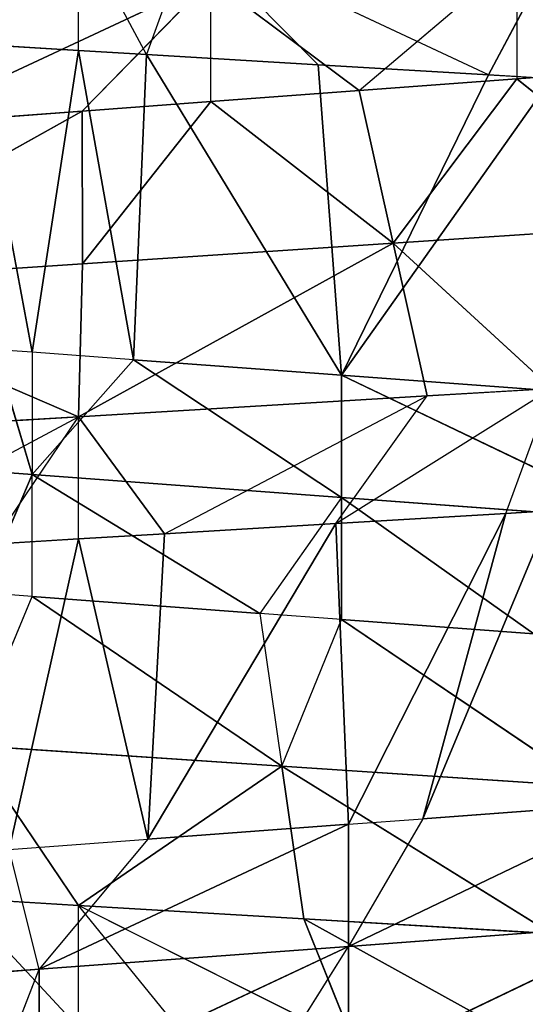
# Model space of a CAD drawing. Extents: x 186 to 416, y 0 to 124.
# Tile 147 of 256: x 245.636 to 245.998, y 37.342 to 38.047. Entities that reach past the tile are written whole.
import ezdxf

# ---------------------------------------------------------------- set-up
doc = ezdxf.new("R2010")
doc.units = 0
doc.header["$LTSCALE"] = 25.4
doc.layers.get('0').update_dxf_attribs({"color": 13, "linetype": 'CONTINUOUS'})

# ---------------------------------------------------------------- blocks, each defined once
blk = doc.blocks.new('PILLS-I-PLAFON-8266-8272_0')
at = {"color": 250}
for p, q in [((60.6, 53.00964, 86.49916), (60.35656, 52.99438, 86.51373)), ((60.6, 53.00964, 86.49916), (60.35656, 52.99438, 86.51373)), ((60.38021, 52.80642, 86.40435), (60.6, 53.00964, 86.49916)), ((60.38021, 52.80642, 86.40435), (60.6, 53.00964, 86.49916)), ((60.4155, 53.00089, 86.5977), (60.6, 53.00964, 86.49916)), ((60.53829, 53.00866, 86.59035), (60.6, 53.00964, 86.49916)), ((60.53829, 53.00866, 86.59035), (60.6, 53.00964, 86.58666)), ((60.55028, 52.62997, 86.8091), (60.6, 53.00964, 86.58666)), ((60.55028, 52.62997, 86.8091), (60.6, 53.00964, 86.58666)), ((60.6, 53.00964, 86.58666), (60.6, 53.00964, 86.49916)), ((60.66146, 53.00867, 86.58298), (60.6, 53.00964, 86.49916)), ((60.84954, 52.99361, 86.48423), (60.6, 53.00964, 86.49916)), ((60.64952, 52.62997, 86.80173), (60.6, 53.00964, 86.58666)), ((60.64952, 52.62997, 86.80173), (60.6, 53.00964, 86.58666)), ((60.6, 53.00964, 86.58666), (60.66146, 53.00867, 86.58298)), ((60.82529, 52.80573, 86.37486), (60.6, 53.00964, 86.49916)), ((60.84954, 52.99361, 86.48423), (60.6, 53.00964, 86.49916)), ((60.82529, 52.80573, 86.37486), (60.6, 53.00964, 86.49916)), ((60.60278, 52.82019, 86.3896), (60.6, 53.00964, 86.49916)), ((60.60278, 52.82019, 86.3896), (60.6, 53.00964, 86.49916)), ((60.64952, 52.62997, 86.80173), (60.66146, 53.00867, 86.58298)), ((60.64952, 52.62997, 86.80173), (60.66146, 53.00867, 86.58298)), ((60.66146, 53.00867, 86.58298), (60.84954, 52.99361, 86.48423)), ((60.66146, 53.00867, 86.58298), (60.78426, 53.00092, 86.57564)), ((60.64952, 52.62997, 86.80173), (60.78426, 53.00092, 86.57564)), ((60.64952, 52.62997, 86.80173), (60.78426, 53.00092, 86.57564)), ((60.78426, 53.00092, 86.57564), (60.84954, 52.99361, 86.48423)), ((60.78426, 53.00092, 86.57564), (60.93861, 52.98002, 86.4789)), ((60.79341, 52.6188, 86.79105), (60.78426, 53.00092, 86.57564)), ((60.79341, 52.6188, 86.79105), (60.78426, 53.00092, 86.57564)), ((60.78426, 53.00092, 86.57564), (60.90596, 52.98549, 86.56836)), ((60.84954, 52.99361, 86.48423), (60.82529, 52.80573, 86.37486)), ((60.84954, 52.99361, 86.48423), (60.82529, 52.80573, 86.37486)), ((60.93861, 52.98002, 86.4789), (60.84954, 52.99361, 86.48423)), ((60.79341, 52.6188, 86.79105), (60.90596, 52.98549, 86.56836)), ((60.79341, 52.6188, 86.79105), (60.90596, 52.98549, 86.56836)), ((60.84651, 52.61129, 86.78711), (60.90596, 52.98549, 86.56836)), ((60.84651, 52.61129, 86.78711), (60.90596, 52.98549, 86.56836)), ((60.90596, 52.98549, 86.56836), (60.93861, 52.98002, 86.4789)), ((60.90596, 52.98549, 86.56836), (60.93861, 52.98002, 86.56641)), ((60.93861, 52.98002, 86.4789), (60.82529, 52.80573, 86.37486)), ((60.93861, 52.98002, 86.4789), (60.82529, 52.80573, 86.37486)), ((60.84651, 52.61129, 86.78711), (60.93861, 52.98002, 86.56641)), ((60.84651, 52.61129, 86.78711), (60.93861, 52.98002, 86.56641)), ((60.38021, 52.80642, 86.40435), (60.60278, 52.82019, 86.3896)), ((60.38021, 52.80642, 86.40435), (60.60278, 52.82019, 86.3896)), ((60.60278, 52.82019, 86.3896), (60.60249, 52.63075, 86.28023)), ((60.60278, 52.82019, 86.3896), (60.60249, 52.63075, 86.28023)), ((60.60278, 52.82019, 86.3896), (60.69468, 52.6279, 86.27338)), ((60.60278, 52.82019, 86.3896), (60.69468, 52.6279, 86.27338)), ((60.60278, 52.82019, 86.3896), (60.82529, 52.80573, 86.37486)), ((60.60278, 52.82019, 86.3896), (60.82529, 52.80573, 86.37486)), ((60.38021, 52.80642, 86.40435), (60.60249, 52.63075, 86.28023)), ((60.38021, 52.80642, 86.40435), (60.60249, 52.63075, 86.28023)), ((60.82529, 52.80573, 86.37486), (60.69468, 52.6279, 86.27338)), ((60.82529, 52.80573, 86.37486), (60.69468, 52.6279, 86.27338)), ((60.82529, 52.80573, 86.37486), (60.80105, 52.61784, 86.26548)), ((60.82529, 52.80573, 86.37486), (60.80105, 52.61784, 86.26548)), ((60.82529, 52.80573, 86.37486), (60.91389, 52.59908, 86.2571)), ((61.04245, 52.76369, 86.36047), (60.82529, 52.80573, 86.37486)), ((61.04245, 52.76369, 86.36047), (60.82529, 52.80573, 86.37486)), ((60.82529, 52.80573, 86.37486), (60.91389, 52.59908, 86.2571)), ((61.04245, 52.76369, 86.36047), (60.91389, 52.59908, 86.2571)), ((61.04245, 52.76369, 86.36047), (60.91389, 52.59908, 86.2571)), ((60.3511, 52.61092, 86.91139), (60.57183, 52.6305, 86.895)), ((60.3511, 52.61092, 86.91139), (60.57183, 52.6305, 86.895)), ((60.47267, 52.62559, 86.28987), (60.60249, 52.63075, 86.28023)), ((60.47267, 52.62559, 86.28987), (60.60249, 52.63075, 86.28023)), ((60.47267, 52.62559, 86.28987), (60.69468, 52.6279, 86.18588)), ((60.47267, 52.62559, 86.28987), (60.69468, 52.6279, 86.18588)), ((60.53671, 52.62948, 86.98512), (60.57183, 52.6305, 86.895)), ((60.57183, 52.6305, 86.895), (60.55028, 52.62997, 86.8091)), ((60.55028, 52.62997, 86.8091), (60.64952, 52.62997, 86.80173)), ((60.79341, 52.6188, 86.79105), (60.57183, 52.6305, 86.895)), ((60.57183, 52.6305, 86.895), (60.79341, 52.6188, 86.87855)), ((60.79341, 52.6188, 86.79105), (60.57183, 52.6305, 86.895)), ((60.64952, 52.62997, 86.80173), (60.57183, 52.6305, 86.895)), ((60.57183, 52.6305, 86.98251), (60.57183, 52.6305, 86.895)), ((60.57183, 52.6305, 86.98251), (60.79341, 52.6188, 86.87855)), ((60.57183, 52.6305, 86.895), (60.79341, 52.6188, 86.87855)), ((60.57183, 52.6305, 86.98251), (60.79341, 52.6188, 86.87855)), ((60.60249, 52.63075, 86.28023), (60.69468, 52.6279, 86.18588)), ((60.60249, 52.63075, 86.28023), (60.69468, 52.6279, 86.27338)), ((60.64952, 52.62997, 86.80173), (60.79341, 52.6188, 86.79105)), ((60.64952, 52.62997, 86.80173), (60.79341, 52.6188, 86.79105)), ((60.69468, 52.6279, 86.27338), (60.69468, 52.6279, 86.18588)), ((60.80105, 52.61784, 86.26548), (60.69468, 52.6279, 86.18588)), ((60.69468, 52.6279, 86.27338), (60.80105, 52.61784, 86.26548)), ((60.73582, 52.62487, 86.97033), (60.79341, 52.6188, 86.87855)), ((60.79341, 52.6188, 86.79105), (60.84651, 52.61129, 86.78711)), ((60.84651, 52.61129, 86.78711), (60.79341, 52.6188, 86.87855)), ((60.79341, 52.6188, 86.87855), (61.00927, 52.57651, 86.77502)), ((60.79341, 52.6188, 86.79105), (60.79341, 52.6188, 86.87855)), ((60.79341, 52.6188, 86.96605), (60.79341, 52.6188, 86.87855)), ((60.79341, 52.6188, 86.96605), (61.00927, 52.57651, 86.86252)), ((61.00927, 52.57651, 86.86252), (60.79341, 52.6188, 86.87855)), ((61.00927, 52.57651, 86.86252), (60.79341, 52.6188, 86.87855)), ((60.79341, 52.6188, 86.87855), (61.00927, 52.57651, 86.77502)), ((60.79341, 52.6188, 86.96605), (61.00927, 52.57651, 86.86252)), ((60.80105, 52.61784, 86.26548), (60.91389, 52.59908, 86.1696)), ((60.80105, 52.61784, 86.26548), (60.91389, 52.59908, 86.2571)), ((60.84651, 52.61129, 86.78711), (61.00927, 52.57651, 86.77502)), ((60.84651, 52.61129, 86.78711), (61.00927, 52.57651, 86.77502)), ((60.91389, 52.59908, 86.1696), (60.91389, 52.59908, 86.2571)), ((60.91389, 52.59908, 86.2571), (60.99484, 52.58033, 86.25109)), ((61.00439, 49.54146, 86.57294), (60.78833, 49.49986, 86.4694)), ((60.78833, 49.49986, 86.5569), (61.00439, 49.54146, 86.57294)), ((60.78833, 49.49986, 86.5569), (61.00439, 49.54146, 86.57294)), ((61.00439, 49.54146, 86.57294), (60.78833, 49.49986, 86.4694)), ((60.93321, 49.52427, 86.48016), (60.78833, 49.49986, 86.4694)), ((60.93321, 49.52427, 86.48016), (60.78833, 49.49986, 86.4694)), ((60.92593, 49.52271, 86.65462), (60.78833, 49.49986, 86.5569)), ((60.92593, 49.52271, 86.65462), (60.78833, 49.49986, 86.5569)), ((60.92593, 49.52271, 86.65462), (60.78833, 49.49986, 86.6444)), ((60.92593, 49.52271, 86.65462), (60.78833, 49.49986, 86.6444)), ((60.34606, 49.50919, 86.52406), (60.5667, 49.48888, 86.54044)), ((60.34606, 49.50919, 86.52406), (60.5667, 49.48888, 86.54044)), ((60.78833, 49.49986, 86.5569), (60.5667, 49.48888, 86.54044)), ((60.78833, 49.49986, 86.5569), (60.5667, 49.48888, 86.54044)), ((60.78833, 49.49986, 86.4694), (60.63926, 49.48902, 86.45833)), ((60.63926, 49.48902, 86.45833), (60.78833, 49.49986, 86.5569)), ((60.63926, 49.48902, 86.45833), (60.78833, 49.49986, 86.5569)), ((60.78833, 49.49986, 86.4694), (60.63926, 49.48902, 86.45833)), ((60.64873, 49.11025, 86.23958), (60.78833, 49.49986, 86.4694)), ((60.64873, 49.11025, 86.23958), (60.78833, 49.49986, 86.4694)), ((60.78833, 49.49986, 86.6444), (60.72989, 49.4939, 86.64006)), ((60.78833, 49.49986, 86.5569), (60.72989, 49.4939, 86.64006)), ((60.74555, 49.30511, 86.74944), (60.78833, 49.49986, 86.6444)), ((60.7716, 49.11721, 86.24693), (60.78833, 49.49986, 86.4694)), ((60.7716, 49.11721, 86.24693), (60.78833, 49.49986, 86.4694)), ((60.78833, 49.49986, 86.4694), (60.93861, 49.13927, 86.25692)), ((60.78833, 49.49986, 86.4694), (60.93861, 49.13927, 86.25692)), ((60.78833, 49.49986, 86.4694), (60.89345, 49.13185, 86.25422)), ((60.78833, 49.49986, 86.4694), (60.89345, 49.13185, 86.25422)), ((60.78833, 49.49986, 86.5569), (60.78833, 49.49986, 86.4694)), ((60.78833, 49.49986, 86.5569), (60.78833, 49.49986, 86.4694)), ((60.78833, 49.49986, 86.5569), (60.78833, 49.49986, 86.6444)), ((60.96523, 49.33738, 86.76399), (60.78833, 49.49986, 86.6444)), ((60.96523, 49.33738, 86.76399), (60.78833, 49.49986, 86.6444)), ((60.5667, 49.48888, 86.62794), (60.53075, 49.49006, 86.62527)), ((60.53075, 49.49006, 86.62527), (60.5667, 49.48888, 86.54044)), ((60.5667, 49.48888, 86.45294), (60.54003, 49.48967, 86.45096)), ((60.5667, 49.48888, 86.54044), (60.54003, 49.48967, 86.45096)), ((60.5667, 49.48888, 86.54044), (60.72989, 49.4939, 86.64006)), ((60.72989, 49.4939, 86.64006), (60.5667, 49.48888, 86.62794)), ((60.5667, 49.48888, 86.54044), (60.72989, 49.4939, 86.64006)), ((60.72989, 49.4939, 86.64006), (60.5667, 49.48888, 86.62794)), ((60.63926, 49.48902, 86.45833), (60.5667, 49.48888, 86.45294)), ((60.63926, 49.48902, 86.45833), (60.5667, 49.48888, 86.54044)), ((60.6, 49.10964, 86.23666), (60.63926, 49.48902, 86.45833)), ((60.6, 49.10964, 86.23666), (60.63926, 49.48902, 86.45833)), ((60.64873, 49.11025, 86.23958), (60.63926, 49.48902, 86.45833)), ((60.64873, 49.11025, 86.23958), (60.63926, 49.48902, 86.45833)), ((60.72989, 49.4939, 86.64006), (60.74555, 49.30511, 86.74944)), ((60.5224, 49.3008, 86.73465), (60.5667, 49.48888, 86.62794)), ((60.52557, 49.11106, 86.23221), (60.5667, 49.48888, 86.45294)), ((60.5667, 49.48888, 86.45294), (60.5667, 49.48888, 86.54044)), ((60.6, 49.10964, 86.23666), (60.5667, 49.48888, 86.45294)), ((60.6, 49.10964, 86.23666), (60.5667, 49.48888, 86.45294)), ((60.5667, 49.48888, 86.62794), (60.5667, 49.48888, 86.54044)), ((60.74555, 49.30511, 86.74944), (60.5667, 49.48888, 86.62794)), ((60.74555, 49.30511, 86.74944), (60.5667, 49.48888, 86.62794)), ((60.74555, 49.30511, 86.74944), (60.96523, 49.33738, 86.76399)), ((60.74555, 49.30511, 86.74944), (60.96523, 49.33738, 86.76399)), ((60.74555, 49.30511, 86.74944), (60.5224, 49.3008, 86.73465)), ((60.74555, 49.30511, 86.74944), (60.5224, 49.3008, 86.73465)), ((60.6, 49.10964, 86.84917), (60.5224, 49.3008, 86.73465)), ((60.6, 49.10964, 86.84917), (60.5224, 49.3008, 86.73465)), ((60.6, 49.10964, 86.84917), (60.74555, 49.30511, 86.74944)), ((60.6, 49.10964, 86.84917), (60.74555, 49.30511, 86.74944)), ((60.93861, 49.13927, 86.86942), (60.74555, 49.30511, 86.74944)), ((60.76121, 49.11632, 86.85881), (60.74555, 49.30511, 86.74944)), ((60.93861, 49.13927, 86.86942), (60.74555, 49.30511, 86.74944)), ((60.76121, 49.11632, 86.85881), (60.74555, 49.30511, 86.74944)), ((60.93861, 49.13927, 86.95692), (60.76121, 49.11632, 86.85881)), ((60.76121, 49.11632, 86.85881), (60.93861, 49.13927, 86.86942)), ((60.93861, 49.13927, 86.95692), (60.76121, 49.11632, 86.85881)), ((60.76121, 49.11632, 86.85881), (60.93861, 49.13927, 86.86942)), ((60.89345, 49.13185, 86.25422), (60.93861, 49.13927, 86.16942)), ((60.93861, 49.13927, 86.25692), (60.89345, 49.13185, 86.25422)), ((60.89345, 49.13185, 86.25422), (60.67978, 49.11127, 86.15394)), ((60.89345, 49.13185, 86.25422), (60.7716, 49.11721, 86.24693)), ((60.79739, 49.11966, 86.94847), (60.6, 49.10964, 86.84917)), ((60.6, 49.10964, 86.84917), (60.76121, 49.11632, 86.85881)), ((60.6, 49.10964, 86.84917), (60.76121, 49.11632, 86.85881)), ((60.7716, 49.11721, 86.24693), (60.64873, 49.11025, 86.23958)), ((60.7716, 49.11721, 86.24693), (60.67978, 49.11127, 86.15394)), ((60.79739, 49.11966, 86.94847), (60.76121, 49.11632, 86.85881)), ((60.79739, 49.11966, 86.94847), (60.76121, 49.11632, 86.85881)), ((60.6, 49.10964, 86.93666), (60.51405, 49.11154, 86.84402)), ((60.51405, 49.11154, 86.84402), (60.6, 49.10964, 86.84917)), ((60.6, 49.10964, 86.23666), (60.52557, 49.11106, 86.23221)), ((60.67467, 49.11107, 86.94113), (60.6, 49.10964, 86.84917)), ((60.64873, 49.11025, 86.23958), (60.6, 49.10964, 86.14916)), ((60.64873, 49.11025, 86.23958), (60.6, 49.10964, 86.23666)), ((60.6, 49.10964, 86.93666), (60.6, 49.10964, 86.84917)), ((60.6, 49.10964, 86.23666), (60.6, 49.10964, 86.14916)), ((60.67978, 49.11127, 86.15394), (60.64873, 49.11025, 86.23958))]:
    blk.add_line(p, q, dxfattribs=at)
mesh = blk.add_polyface(dxfattribs=at)
corners = [(60.4155, 53.00089, 86.5977), (60.6, 53.00964, 86.49916), (60.35656, 52.99438, 86.51373)]
mesh.append_faces([[corners[k] for k in face] for face in [(0, 1, 2)]], dxfattribs={"color": 250})
mesh = blk.add_polyface(dxfattribs=at)
corners = [(60.6, 53.00964, 86.49916), (60.38021, 52.80642, 86.40435), (60.35656, 52.99438, 86.51373)]
mesh.append_faces([[corners[k] for k in face] for face in [(0, 1, 2)]], dxfattribs={"color": 250})
mesh = blk.add_polyface(dxfattribs=at)
corners = [(60.60278, 52.82019, 86.3896), (60.38021, 52.80642, 86.40435), (60.6, 53.00964, 86.49916)]
mesh.append_faces([[corners[k] for k in face] for face in [(0, 1, 2)]], dxfattribs={"color": 250})
mesh = blk.add_polyface(dxfattribs=at)
corners = [(60.6, 53.00964, 86.58666), (60.53829, 53.00866, 86.59035), (60.55028, 52.62997, 86.8091)]
mesh.append_faces([[corners[k] for k in face] for face in [(0, 1, 2)]], dxfattribs={"color": 250})
mesh = blk.add_polyface(dxfattribs=at)
corners = [(60.64952, 52.62997, 86.80173), (60.6, 53.00964, 86.58666), (60.55028, 52.62997, 86.8091)]
mesh.append_faces([[corners[k] for k in face] for face in [(0, 1, 2)]], dxfattribs={"color": 250})
mesh = blk.add_polyface(dxfattribs=at)
corners = [(60.66146, 53.00867, 86.58298), (60.84954, 52.99361, 86.48423), (60.6, 53.00964, 86.49916)]
mesh.append_faces([[corners[k] for k in face] for face in [(0, 1, 2)]], dxfattribs={"color": 250})
mesh = blk.add_polyface(dxfattribs=at)
corners = [(60.66146, 53.00867, 86.58298), (60.6, 53.00964, 86.58666), (60.64952, 52.62997, 86.80173)]
mesh.append_faces([[corners[k] for k in face] for face in [(0, 1, 2)]], dxfattribs={"color": 250})
mesh = blk.add_polyface(dxfattribs=at)
corners = [(60.84954, 52.99361, 86.48423), (60.82529, 52.80573, 86.37486), (60.6, 53.00964, 86.49916)]
mesh.append_faces([[corners[k] for k in face] for face in [(0, 1, 2)]], dxfattribs={"color": 250})
mesh = blk.add_polyface(dxfattribs=at)
corners = [(60.82529, 52.80573, 86.37486), (60.60278, 52.82019, 86.3896), (60.6, 53.00964, 86.49916)]
mesh.append_faces([[corners[k] for k in face] for face in [(0, 1, 2)]], dxfattribs={"color": 250})
mesh = blk.add_polyface(dxfattribs=at)
corners = [(60.78426, 53.00092, 86.57564), (60.66146, 53.00867, 86.58298), (60.64952, 52.62997, 86.80173)]
mesh.append_faces([[corners[k] for k in face] for face in [(0, 1, 2)]], dxfattribs={"color": 250})
mesh = blk.add_polyface(dxfattribs=at)
corners = [(60.79341, 52.6188, 86.79105), (60.78426, 53.00092, 86.57564), (60.64952, 52.62997, 86.80173)]
mesh.append_faces([[corners[k] for k in face] for face in [(0, 1, 2)]], dxfattribs={"color": 250})
mesh = blk.add_polyface(dxfattribs=at)
corners = [(60.90596, 52.98549, 86.56836), (60.78426, 53.00092, 86.57564), (60.79341, 52.6188, 86.79105)]
mesh.append_faces([[corners[k] for k in face] for face in [(0, 1, 2)]], dxfattribs={"color": 250})
mesh = blk.add_polyface(dxfattribs=at)
corners = [(60.93861, 52.98002, 86.4789), (60.82529, 52.80573, 86.37486), (60.84954, 52.99361, 86.48423)]
mesh.append_faces([[corners[k] for k in face] for face in [(0, 1, 2)]], dxfattribs={"color": 250})
mesh = blk.add_polyface(dxfattribs=at)
corners = [(60.90596, 52.98549, 86.56836), (60.79341, 52.6188, 86.79105), (60.84651, 52.61129, 86.78711)]
mesh.append_faces([[corners[k] for k in face] for face in [(0, 1, 2)]], dxfattribs={"color": 250})
mesh = blk.add_polyface(dxfattribs=at)
corners = [(60.93861, 52.98002, 86.56641), (60.90596, 52.98549, 86.56836), (60.84651, 52.61129, 86.78711)]
mesh.append_faces([[corners[k] for k in face] for face in [(0, 1, 2)]], dxfattribs={"color": 250})
mesh = blk.add_polyface(dxfattribs=at)
corners = [(61.04245, 52.76369, 86.36047), (60.82529, 52.80573, 86.37486), (60.93861, 52.98002, 86.4789)]
mesh.append_faces([[corners[k] for k in face] for face in [(0, 1, 2)]], dxfattribs={"color": 250})
mesh = blk.add_polyface(dxfattribs=at)
corners = [(61.00927, 52.57651, 86.77502), (60.93861, 52.98002, 86.56641), (60.84651, 52.61129, 86.78711)]
mesh.append_faces([[corners[k] for k in face] for face in [(0, 1, 2)]], dxfattribs={"color": 250})
mesh = blk.add_polyface(dxfattribs=at)
corners = [(60.60278, 52.82019, 86.3896), (60.60249, 52.63075, 86.28023), (60.38021, 52.80642, 86.40435)]
mesh.append_faces([[corners[k] for k in face] for face in [(0, 1, 2)]], dxfattribs={"color": 250})
mesh = blk.add_polyface(dxfattribs=at)
corners = [(60.69468, 52.6279, 86.27338), (60.60249, 52.63075, 86.28023), (60.60278, 52.82019, 86.3896)]
mesh.append_faces([[corners[k] for k in face] for face in [(0, 1, 2)]], dxfattribs={"color": 250})
mesh = blk.add_polyface(dxfattribs=at)
corners = [(60.82529, 52.80573, 86.37486), (60.69468, 52.6279, 86.27338), (60.60278, 52.82019, 86.3896)]
mesh.append_faces([[corners[k] for k in face] for face in [(0, 1, 2)]], dxfattribs={"color": 250})
mesh = blk.add_polyface(dxfattribs=at)
corners = [(60.60249, 52.63075, 86.28023), (60.47267, 52.62559, 86.28987), (60.38021, 52.80642, 86.40435)]
mesh.append_faces([[corners[k] for k in face] for face in [(0, 1, 2)]], dxfattribs={"color": 250})
mesh = blk.add_polyface(dxfattribs=at)
corners = [(60.82529, 52.80573, 86.37486), (60.80105, 52.61784, 86.26548), (60.69468, 52.6279, 86.27338)]
mesh.append_faces([[corners[k] for k in face] for face in [(0, 1, 2)]], dxfattribs={"color": 250})
mesh = blk.add_polyface(dxfattribs=at)
corners = [(60.91389, 52.59908, 86.2571), (60.80105, 52.61784, 86.26548), (60.82529, 52.80573, 86.37486)]
mesh.append_faces([[corners[k] for k in face] for face in [(0, 1, 2)]], dxfattribs={"color": 250})
mesh = blk.add_polyface(dxfattribs=at)
corners = [(61.04245, 52.76369, 86.36047), (60.91389, 52.59908, 86.2571), (60.82529, 52.80573, 86.37486)]
mesh.append_faces([[corners[k] for k in face] for face in [(0, 1, 2)]], dxfattribs={"color": 250})
mesh = blk.add_polyface(dxfattribs=at)
corners = [(61.04245, 52.76369, 86.36047), (60.99484, 52.58033, 86.25109), (60.91389, 52.59908, 86.2571)]
mesh.append_faces([[corners[k] for k in face] for face in [(0, 1, 2)]], dxfattribs={"color": 250})
mesh = blk.add_polyface(dxfattribs=at)
corners = [(60.3511, 52.61092, 86.91139), (60.57183, 52.6305, 86.895), (60.55028, 52.62997, 86.8091)]
mesh.append_faces([[corners[k] for k in face] for face in [(0, 1, 2)]], dxfattribs={"color": 250})
mesh = blk.add_polyface(dxfattribs=at)
corners = [(60.53671, 52.62948, 86.98512), (60.57183, 52.6305, 86.895), (60.3511, 52.61092, 86.91139)]
mesh.append_faces([[corners[k] for k in face] for face in [(0, 1, 2)]], dxfattribs={"color": 250})
mesh = blk.add_polyface(dxfattribs=at)
corners = [(60.47267, 52.62559, 86.28987), (60.60249, 52.63075, 86.28023), (60.69468, 52.6279, 86.18588)]
mesh.append_faces([[corners[k] for k in face] for face in [(0, 1, 2)]], dxfattribs={"color": 250})
mesh = blk.add_polyface(dxfattribs=at)
corners = [(60.47267, 52.62559, 86.28987), (60.69468, 52.6279, 86.18588), (60.47267, 52.62559, 86.20237)]
mesh.append_faces([[corners[k] for k in face] for face in [(0, 1, 2)]], dxfattribs={"color": 250})
mesh = blk.add_polyface(dxfattribs=at)
corners = [(60.57183, 52.6305, 86.895), (60.79341, 52.6188, 86.87855), (60.79341, 52.6188, 86.79105)]
mesh.append_faces([[corners[k] for k in face] for face in [(0, 1, 2)]], dxfattribs={"color": 250})
mesh = blk.add_polyface(dxfattribs=at)
corners = [(60.57183, 52.6305, 86.895), (60.79341, 52.6188, 86.79105), (60.64952, 52.62997, 86.80173)]
mesh.append_faces([[corners[k] for k in face] for face in [(0, 1, 2)]], dxfattribs={"color": 250})
mesh = blk.add_polyface(dxfattribs=at)
corners = [(60.57183, 52.6305, 86.98251), (60.79341, 52.6188, 86.87855), (60.57183, 52.6305, 86.895)]
mesh.append_faces([[corners[k] for k in face] for face in [(0, 1, 2)]], dxfattribs={"color": 250})
mesh = blk.add_polyface(dxfattribs=at)
corners = [(60.57183, 52.6305, 86.98251), (60.73582, 52.62487, 86.97033), (60.79341, 52.6188, 86.87855)]
mesh.append_faces([[corners[k] for k in face] for face in [(0, 1, 2)]], dxfattribs={"color": 250})
mesh = blk.add_polyface(dxfattribs=at)
corners = [(60.80105, 52.61784, 86.26548), (60.91389, 52.59908, 86.1696), (60.69468, 52.6279, 86.18588)]
mesh.append_faces([[corners[k] for k in face] for face in [(0, 1, 2)]], dxfattribs={"color": 250})
mesh = blk.add_polyface(dxfattribs=at)
corners = [(60.79341, 52.6188, 86.87855), (61.00927, 52.57651, 86.77502), (60.84651, 52.61129, 86.78711)]
mesh.append_faces([[corners[k] for k in face] for face in [(0, 1, 2)]], dxfattribs={"color": 250})
mesh = blk.add_polyface(dxfattribs=at)
corners = [(60.79341, 52.6188, 86.96605), (61.00927, 52.57651, 86.86252), (60.79341, 52.6188, 86.87855)]
mesh.append_faces([[corners[k] for k in face] for face in [(0, 1, 2)]], dxfattribs={"color": 250})
mesh = blk.add_polyface(dxfattribs=at)
corners = [(60.79341, 52.6188, 86.87855), (61.00927, 52.57651, 86.86252), (61.00927, 52.57651, 86.77502)]
mesh.append_faces([[corners[k] for k in face] for face in [(0, 1, 2)]], dxfattribs={"color": 250})
mesh = blk.add_polyface(dxfattribs=at)
corners = [(60.79341, 52.6188, 86.96605), (60.9317, 52.59534, 86.95578), (61.00927, 52.57651, 86.86252)]
mesh.append_faces([[corners[k] for k in face] for face in [(0, 1, 2)]], dxfattribs={"color": 250})
mesh = blk.add_polyface(dxfattribs=at)
corners = [(60.99484, 52.58033, 86.25109), (61.12396, 52.54081, 86.15401), (60.91389, 52.59908, 86.1696)]
mesh.append_faces([[corners[k] for k in face] for face in [(0, 1, 2)]], dxfattribs={"color": 250})
mesh = blk.add_polyface(dxfattribs=at)
corners = [(61.00439, 49.54146, 86.57294), (60.78833, 49.49986, 86.4694), (60.93321, 49.52427, 86.48016)]
mesh.append_faces([[corners[k] for k in face] for face in [(0, 1, 2)]], dxfattribs={"color": 250})
mesh = blk.add_polyface(dxfattribs=at)
corners = [(60.92593, 49.52271, 86.65462), (60.78833, 49.49986, 86.5569), (61.00439, 49.54146, 86.57294)]
mesh.append_faces([[corners[k] for k in face] for face in [(0, 1, 2)]], dxfattribs={"color": 250})
mesh = blk.add_polyface(dxfattribs=at)
corners = [(61.00439, 49.54146, 86.57294), (60.78833, 49.49986, 86.5569), (60.78833, 49.49986, 86.4694)]
mesh.append_faces([[corners[k] for k in face] for face in [(0, 1, 2)]], dxfattribs={"color": 250})
mesh = blk.add_polyface(dxfattribs=at)
corners = [(60.93861, 49.13927, 86.25692), (60.93321, 49.52427, 86.48016), (60.78833, 49.49986, 86.4694)]
mesh.append_faces([[corners[k] for k in face] for face in [(0, 1, 2)]], dxfattribs={"color": 250})
mesh = blk.add_polyface(dxfattribs=at)
corners = [(60.92593, 49.52271, 86.65462), (60.78833, 49.49986, 86.6444), (60.78833, 49.49986, 86.5569)]
mesh.append_faces([[corners[k] for k in face] for face in [(0, 1, 2)]], dxfattribs={"color": 250})
mesh = blk.add_polyface(dxfattribs=at)
corners = [(60.96523, 49.33738, 86.76399), (60.78833, 49.49986, 86.6444), (60.92593, 49.52271, 86.65462)]
mesh.append_faces([[corners[k] for k in face] for face in [(0, 1, 2)]], dxfattribs={"color": 250})
mesh = blk.add_polyface(dxfattribs=at)
corners = [(60.53075, 49.49006, 86.62527), (60.34606, 49.50919, 86.52406), (60.5667, 49.48888, 86.54044)]
mesh.append_faces([[corners[k] for k in face] for face in [(0, 1, 2)]], dxfattribs={"color": 250})
mesh = blk.add_polyface(dxfattribs=at)
corners = [(60.5667, 49.48888, 86.54044), (60.34606, 49.50919, 86.52406), (60.54003, 49.48967, 86.45096)]
mesh.append_faces([[corners[k] for k in face] for face in [(0, 1, 2)]], dxfattribs={"color": 250})
mesh = blk.add_polyface(dxfattribs=at)
corners = [(60.78833, 49.49986, 86.5569), (60.5667, 49.48888, 86.54044), (60.63926, 49.48902, 86.45833)]
mesh.append_faces([[corners[k] for k in face] for face in [(0, 1, 2)]], dxfattribs={"color": 250})
mesh = blk.add_polyface(dxfattribs=at)
corners = [(60.72989, 49.4939, 86.64006), (60.5667, 49.48888, 86.54044), (60.78833, 49.49986, 86.5569)]
mesh.append_faces([[corners[k] for k in face] for face in [(0, 1, 2)]], dxfattribs={"color": 250})
mesh = blk.add_polyface(dxfattribs=at)
corners = [(60.78833, 49.49986, 86.4694), (60.63926, 49.48902, 86.45833), (60.64873, 49.11025, 86.23958)]
mesh.append_faces([[corners[k] for k in face] for face in [(0, 1, 2)]], dxfattribs={"color": 250})
mesh = blk.add_polyface(dxfattribs=at)
corners = [(60.78833, 49.49986, 86.5569), (60.63926, 49.48902, 86.45833), (60.78833, 49.49986, 86.4694)]
mesh.append_faces([[corners[k] for k in face] for face in [(0, 1, 2)]], dxfattribs={"color": 250})
mesh = blk.add_polyface(dxfattribs=at)
corners = [(60.78833, 49.49986, 86.4694), (60.64873, 49.11025, 86.23958), (60.7716, 49.11721, 86.24693)]
mesh.append_faces([[corners[k] for k in face] for face in [(0, 1, 2)]], dxfattribs={"color": 250})
mesh = blk.add_polyface(dxfattribs=at)
corners = [(60.96523, 49.33738, 86.76399), (60.74555, 49.30511, 86.74944), (60.78833, 49.49986, 86.6444)]
mesh.append_faces([[corners[k] for k in face] for face in [(0, 1, 2)]], dxfattribs={"color": 250})
mesh = blk.add_polyface(dxfattribs=at)
corners = [(60.89345, 49.13185, 86.25422), (60.78833, 49.49986, 86.4694), (60.7716, 49.11721, 86.24693)]
mesh.append_faces([[corners[k] for k in face] for face in [(0, 1, 2)]], dxfattribs={"color": 250})
mesh = blk.add_polyface(dxfattribs=at)
corners = [(60.93861, 49.13927, 86.25692), (60.78833, 49.49986, 86.4694), (60.89345, 49.13185, 86.25422)]
mesh.append_faces([[corners[k] for k in face] for face in [(0, 1, 2)]], dxfattribs={"color": 250})
mesh = blk.add_polyface(dxfattribs=at)
corners = [(60.72989, 49.4939, 86.64006), (60.5667, 49.48888, 86.62794), (60.5667, 49.48888, 86.54044)]
mesh.append_faces([[corners[k] for k in face] for face in [(0, 1, 2)]], dxfattribs={"color": 250})
mesh = blk.add_polyface(dxfattribs=at)
corners = [(60.74555, 49.30511, 86.74944), (60.5667, 49.48888, 86.62794), (60.72989, 49.4939, 86.64006)]
mesh.append_faces([[corners[k] for k in face] for face in [(0, 1, 2)]], dxfattribs={"color": 250})
mesh = blk.add_polyface(dxfattribs=at)
corners = [(60.63926, 49.48902, 86.45833), (60.5667, 49.48888, 86.45294), (60.6, 49.10964, 86.23666)]
mesh.append_faces([[corners[k] for k in face] for face in [(0, 1, 2)]], dxfattribs={"color": 250})
mesh = blk.add_polyface(dxfattribs=at)
corners = [(60.64873, 49.11025, 86.23958), (60.63926, 49.48902, 86.45833), (60.6, 49.10964, 86.23666)]
mesh.append_faces([[corners[k] for k in face] for face in [(0, 1, 2)]], dxfattribs={"color": 250})
mesh = blk.add_polyface(dxfattribs=at)
corners = [(60.74555, 49.30511, 86.74944), (60.5224, 49.3008, 86.73465), (60.5667, 49.48888, 86.62794)]
mesh.append_faces([[corners[k] for k in face] for face in [(0, 1, 2)]], dxfattribs={"color": 250})
mesh = blk.add_polyface(dxfattribs=at)
corners = [(60.6, 49.10964, 86.23666), (60.5667, 49.48888, 86.45294), (60.52557, 49.11106, 86.23221)]
mesh.append_faces([[corners[k] for k in face] for face in [(0, 1, 2)]], dxfattribs={"color": 250})
mesh = blk.add_polyface(dxfattribs=at)
corners = [(60.96523, 49.33738, 86.76399), (60.93861, 49.13927, 86.86942), (60.74555, 49.30511, 86.74944)]
mesh.append_faces([[corners[k] for k in face] for face in [(0, 1, 2)]], dxfattribs={"color": 250})
mesh = blk.add_polyface(dxfattribs=at)
corners = [(60.6, 49.10964, 86.84917), (60.51405, 49.11154, 86.84402), (60.5224, 49.3008, 86.73465)]
mesh.append_faces([[corners[k] for k in face] for face in [(0, 1, 2)]], dxfattribs={"color": 250})
mesh = blk.add_polyface(dxfattribs=at)
corners = [(60.74555, 49.30511, 86.74944), (60.6, 49.10964, 86.84917), (60.5224, 49.3008, 86.73465)]
mesh.append_faces([[corners[k] for k in face] for face in [(0, 1, 2)]], dxfattribs={"color": 250})
mesh = blk.add_polyface(dxfattribs=at)
corners = [(60.76121, 49.11632, 86.85881), (60.6, 49.10964, 86.84917), (60.74555, 49.30511, 86.74944)]
mesh.append_faces([[corners[k] for k in face] for face in [(0, 1, 2)]], dxfattribs={"color": 250})
mesh = blk.add_polyface(dxfattribs=at)
corners = [(60.93861, 49.13927, 86.86942), (60.76121, 49.11632, 86.85881), (60.74555, 49.30511, 86.74944)]
mesh.append_faces([[corners[k] for k in face] for face in [(0, 1, 2)]], dxfattribs={"color": 250})
mesh = blk.add_polyface(dxfattribs=at)
corners = [(60.89345, 49.13185, 86.25422), (60.67978, 49.11127, 86.15394), (60.93861, 49.13927, 86.16942)]
mesh.append_faces([[corners[k] for k in face] for face in [(0, 1, 2)]], dxfattribs={"color": 250})
mesh = blk.add_polyface(dxfattribs=at)
corners = [(60.93861, 49.13927, 86.95692), (60.76121, 49.11632, 86.85881), (60.93861, 49.13927, 86.86942)]
mesh.append_faces([[corners[k] for k in face] for face in [(0, 1, 2)]], dxfattribs={"color": 250})
mesh = blk.add_polyface(dxfattribs=at)
corners = [(60.93861, 49.13927, 86.95692), (60.79739, 49.11966, 86.94847), (60.76121, 49.11632, 86.85881)]
mesh.append_faces([[corners[k] for k in face] for face in [(0, 1, 2)]], dxfattribs={"color": 250})
mesh = blk.add_polyface(dxfattribs=at)
corners = [(60.52557, 49.11106, 86.23221), (60.43264, 49.11684, 86.13915), (60.6, 49.10964, 86.14916)]
mesh.append_faces([[corners[k] for k in face] for face in [(0, 1, 2)]], dxfattribs={"color": 250})
mesh = blk.add_polyface(dxfattribs=at)
corners = [(60.79739, 49.11966, 86.94847), (60.6, 49.10964, 86.84917), (60.76121, 49.11632, 86.85881)]
mesh.append_faces([[corners[k] for k in face] for face in [(0, 1, 2)]], dxfattribs={"color": 250})
mesh = blk.add_polyface(dxfattribs=at)
corners = [(77.6, 30.05964, 90.26167), (43.6, 30.05964, 0.26166), (43.6, 30.05964, 90.26167)]
mesh.append_faces([[corners[k] for k in face] for face in [(0, 1, 2)]], dxfattribs={"color": 250})
mesh = blk.add_polyface(dxfattribs=at)
corners = [(77.6, 30.05964, 90.26167), (77.6, 30.05964, 0.26166), (43.6, 30.05964, 0.26166)]
mesh.append_faces([[corners[k] for k in face] for face in [(0, 1, 2)]], dxfattribs={"color": 250})
mesh = blk.add_polyface(dxfattribs=at)
corners = [(40.6, 27.05964, 90.26167), (80.6, 27.05964, 0.26166), (80.6, 27.05964, 90.26167)]
mesh.append_faces([[corners[k] for k in face] for face in [(0, 1, 2)]], dxfattribs={"color": 250})
mesh = blk.add_polyface(dxfattribs=at)
corners = [(40.6, 27.05964, 90.26167), (40.6, 27.05964, 0.26166), (80.6, 27.05964, 0.26166)]
mesh.append_faces([[corners[k] for k in face] for face in [(0, 1, 2)]], dxfattribs={"color": 250})

msp = doc.modelspace()

# ---------------------------------------------------------------- block references
at = {"color": 0, "extrusion": (0, -1, -3.88578e-16)}
msp.add_blockref('PILLS-I-PLAFON-8266-8272_0', (185.07765, 1965.15091, -124.26167), dxfattribs=at)

doc.saveas('drawing.dxf')
